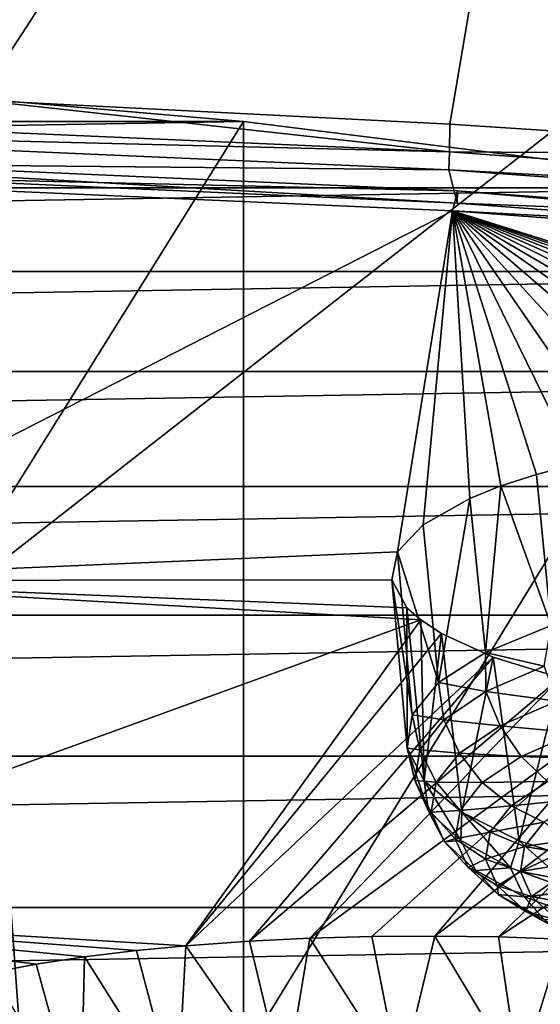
# Model space of a CAD drawing. Header units: millimetres. Extents: x -24 to 24, y 0 to 188.
# Tile 229 of 256: x 2.92 to 3.96, y 138.42 to 140.38. Entities that reach past the tile are written whole.
import ezdxf

# ---------------------------------------------------------------- set-up
doc = ezdxf.new("R2010")
doc.units = ezdxf.units.MM
doc.header["$LTSCALE"] = 58.620611
for name, color, linetype in [('165', 7, 'CONTINUOUS'), ('214', 7, 'CONTINUOUS'), ('215', 7, 'CONTINUOUS'), ('216', 7, 'CONTINUOUS'), ('227', 7, 'CONTINUOUS'), ('228', 7, 'CONTINUOUS'), ('279', 7, 'CONTINUOUS'), ('280', 7, 'CONTINUOUS'), ('281', 7, 'CONTINUOUS'), ('283', 7, 'CONTINUOUS'), ('284', 7, 'CONTINUOUS'), ('31', 7, 'CONTINUOUS'), ('340', 7, 'CONTINUOUS'), ('346', 7, 'CONTINUOUS'), ('348', 7, 'CONTINUOUS')]:
    doc.layers.add(name, color=color, linetype=linetype)

msp = doc.modelspace()

# ---------------------------------------------------------------- linework, layer by layer
at = {"layer": '165', "color": 7, "linetype": 'CONTINUOUS'}
for points in [[(4.401, 140.4837, 117.4356), (0.3806, 137.3399, 108.096), (-4.4004, 140.4837, 117.4356), (4.401, 140.4837, 117.4356)], [(6.8726, 137.3402, 108.0969), (0.3806, 137.3399, 108.096), (4.401, 140.4837, 117.4356), (6.8726, 137.3402, 108.0969)]]:
    msp.add_3dface(points, dxfattribs=at)
at = {"layer": '214', "color": 7, "linetype": 'CONTINUOUS'}
for points in [[(1.8972, 140.1622, 253.2429), (1.9057, 140.0977, 253.0362), (3.7777, 140.0796, 252.9811), (1.8972, 140.1622, 253.2429)], [(1.9057, 140.0977, 253.0362), (3.7938, 140.0135, 252.7691), (3.7777, 140.0796, 252.9811), (1.9057, 140.0977, 253.0362)], [(3.7777, 140.0796, 252.9811), (3.7938, 140.0135, 252.7691), (5.6231, 139.9428, 252.5473), (3.7777, 140.0796, 252.9811)], [(3.7938, 140.0135, 252.7691), (5.6454, 139.874, 252.3269), (5.6231, 139.9428, 252.5473), (3.7938, 140.0135, 252.7691)]]:
    msp.add_3dface(points, dxfattribs=at)
at = {"layer": '215', "color": 7, "linetype": 'CONTINUOUS'}
for points in [[(1.8984, 140.1978, 253.3181), (3.7791, 140.1155, 253.0572), (2.8421, 140.2184, 253.2723), (1.8984, 140.1978, 253.3181)], [(2.8421, 140.2184, 253.2723), (3.7791, 140.1155, 253.0572), (3.7796, 140.1706, 253.1208), (2.8421, 140.2184, 253.2723)], [(1.8984, 140.1978, 253.3181), (1.8972, 140.1622, 253.2429), (3.7791, 140.1155, 253.0572), (1.8984, 140.1978, 253.3181)], [(1.8972, 140.1622, 253.2429), (3.7777, 140.0796, 252.9811), (3.7791, 140.1155, 253.0572), (1.8972, 140.1622, 253.2429)], [(3.7796, 140.1706, 253.1208), (3.7791, 140.1155, 253.0572), (4.7084, 140.1094, 252.9266), (3.7796, 140.1706, 253.1208)], [(3.7791, 140.1155, 253.0572), (3.7777, 140.0796, 252.9811), (5.6249, 139.9793, 252.6251), (3.7791, 140.1155, 253.0572)], [(3.7791, 140.1155, 253.0572), (5.6249, 139.9793, 252.6251), (4.7084, 140.1094, 252.9266), (3.7791, 140.1155, 253.0572)], [(3.7777, 140.0796, 252.9811), (5.6231, 139.9428, 252.5473), (5.6249, 139.9793, 252.6251), (3.7777, 140.0796, 252.9811)]]:
    msp.add_3dface(points, dxfattribs=at)
at = {"layer": '216', "color": 7, "linetype": 'CONTINUOUS'}
for points in [[(4.1218, 142.1885, 254.7158), (2.0694, 142.2764, 254.9946), (2.8421, 140.2184, 253.2723), (4.1218, 142.1885, 254.7158)], [(4.1218, 142.1885, 254.7158), (2.8421, 140.2184, 253.2723), (3.7796, 140.1706, 253.1208), (4.1218, 142.1885, 254.7158)], [(4.1218, 142.1885, 254.7158), (3.7796, 140.1706, 253.1208), (4.7084, 140.1094, 252.9266), (4.1218, 142.1885, 254.7158)]]:
    msp.add_3dface(points, dxfattribs=at)
at = {"layer": '227', "color": 7, "linetype": 'CONTINUOUS'}
for points in [[(3.3688, 140.1757, 242.8106), (2.2697, 140.2709, 243.1126), (-3.3688, 140.1757, 242.8106), (3.3688, 140.1757, 242.8106)], [(4.4256, 140.0441, 242.3932), (3.3688, 140.1757, 242.8106), (-4.4256, 140.0441, 242.3932), (4.4256, 140.0441, 242.3932)], [(-4.4256, 140.0441, 242.3932), (3.3688, 140.1757, 242.8106), (-3.3688, 140.1757, 242.8106), (-4.4256, 140.0441, 242.3932)], [(5.4267, 139.8777, 241.8655), (4.4256, 140.0441, 242.3932), (-5.4267, 139.8777, 241.8655), (5.4267, 139.8777, 241.8655)], [(-5.4267, 139.8777, 241.8655), (4.4256, 140.0441, 242.3932), (-4.4256, 140.0441, 242.3932), (-5.4267, 139.8777, 241.8655)], [(6.3596, 139.6787, 241.2342), (5.4267, 139.8777, 241.8655), (-6.3596, 139.6787, 241.2342), (6.3596, 139.6787, 241.2342)], [(-6.3596, 139.6787, 241.2342), (5.4267, 139.8777, 241.8655), (-5.4267, 139.8777, 241.8655), (-6.3596, 139.6787, 241.2342)], [(7.2125, 139.4495, 240.5073), (6.3596, 139.6787, 241.2342), (-7.2125, 139.4495, 240.5073), (7.2125, 139.4495, 240.5073)], [(-7.2125, 139.4495, 240.5073), (6.3596, 139.6787, 241.2342), (-6.3596, 139.6787, 241.2342), (-7.2125, 139.4495, 240.5073)], [(7.9747, 139.193, 239.6939), (7.2125, 139.4495, 240.5073), (-7.9747, 139.193, 239.6939), (7.9747, 139.193, 239.6939)], [(-7.9747, 139.193, 239.6939), (7.2125, 139.4495, 240.5073), (-7.2125, 139.4495, 240.5073), (-7.9747, 139.193, 239.6939)], [(8.6366, 138.9125, 238.8042), (7.9747, 139.193, 239.6939), (-8.6366, 138.9125, 238.8042), (8.6366, 138.9125, 238.8042)], [(-8.6366, 138.9125, 238.8042), (7.9747, 139.193, 239.6939), (-7.9747, 139.193, 239.6939), (-8.6366, 138.9125, 238.8042)], [(9.1899, 138.6114, 237.8494), (8.6366, 138.9125, 238.8042), (-9.1899, 138.6114, 237.8494), (9.1899, 138.6114, 237.8494)], [(-9.1899, 138.6114, 237.8494), (8.6366, 138.9125, 238.8042), (-8.6366, 138.9125, 238.8042), (-9.1899, 138.6114, 237.8494)], [(9.6276, 138.2937, 236.8416), (9.1899, 138.6114, 237.8494), (-9.6276, 138.2937, 236.8416), (9.6276, 138.2937, 236.8416)], [(-9.6276, 138.2937, 236.8416), (9.1899, 138.6114, 237.8494), (-9.1899, 138.6114, 237.8494), (-9.6276, 138.2937, 236.8416)]]:
    msp.add_3dface(points, dxfattribs=at)
at = {"layer": '228', "color": 7, "linetype": 'CONTINUOUS'}
for points in [[(3.7938, 140.0135, 252.7691), (1.9057, 140.0977, 253.0362), (1.9063, 140.1225, 253.0283), (3.7938, 140.0135, 252.7691)], [(3.7944, 140.0383, 252.7612), (3.7938, 140.0135, 252.7691), (1.9063, 140.1225, 253.0283), (3.7944, 140.0383, 252.7612)], [(5.6454, 139.874, 252.3269), (3.7938, 140.0135, 252.7691), (3.7944, 140.0383, 252.7612), (5.6454, 139.874, 252.3269)], [(5.6459, 139.8989, 252.3189), (5.6454, 139.874, 252.3269), (3.7944, 140.0383, 252.7612), (5.6459, 139.8989, 252.3189)]]:
    msp.add_3dface(points, dxfattribs=at)
at = {"layer": '279', "color": 7, "linetype": 'CONTINUOUS'}
for points in [[(1.9017, 140.082, 252.9889), (2.3446, 139.2623, 250.0957), (3.7849, 139.998, 252.7224), (1.9017, 140.082, 252.9889)], [(3.7849, 139.998, 252.7224), (2.3446, 139.2623, 250.0957), (3.6752, 139.3195, 250.3617), (3.7849, 139.998, 252.7224)], [(3.7263, 139.3731, 250.5636), (3.7849, 139.998, 252.7224), (3.6752, 139.3195, 250.3617), (3.7263, 139.3731, 250.5636)], [(3.8194, 139.4257, 250.7599), (3.7849, 139.998, 252.7224), (3.7263, 139.3731, 250.5636), (3.8194, 139.4257, 250.7599)], [(5.6316, 139.8589, 252.2812), (3.7849, 139.998, 252.7224), (5.1936, 139.5536, 251.2546), (5.6316, 139.8589, 252.2812)], [(5.1936, 139.5536, 251.2546), (3.7849, 139.998, 252.7224), (5.0848, 139.5632, 251.285), (5.1936, 139.5536, 251.2546)], [(5.0848, 139.5632, 251.285), (3.7849, 139.998, 252.7224), (4.9735, 139.5697, 251.3049), (5.0848, 139.5632, 251.285)], [(4.9735, 139.5697, 251.3049), (3.7849, 139.998, 252.7224), (4.8606, 139.5732, 251.3142), (4.9735, 139.5697, 251.3049)], [(4.8606, 139.5732, 251.3142), (3.7849, 139.998, 252.7224), (4.7472, 139.5736, 251.3127), (4.8606, 139.5732, 251.3142)], [(4.7472, 139.5736, 251.3127), (3.7849, 139.998, 252.7224), (4.6345, 139.5709, 251.3006), (4.7472, 139.5736, 251.3127)], [(4.6345, 139.5709, 251.3006), (3.7849, 139.998, 252.7224), (4.5236, 139.5652, 251.2779), (4.6345, 139.5709, 251.3006)], [(4.5236, 139.5652, 251.2779), (3.7849, 139.998, 252.7224), (4.4154, 139.5565, 251.2448), (4.5236, 139.5652, 251.2779)], [(4.4154, 139.5565, 251.2448), (3.7849, 139.998, 252.7224), (4.3112, 139.545, 251.2016), (4.4154, 139.5565, 251.2448)], [(4.3112, 139.545, 251.2016), (3.7849, 139.998, 252.7224), (4.2118, 139.5307, 251.1488), (4.3112, 139.545, 251.2016)], [(4.2118, 139.5307, 251.1488), (3.7849, 139.998, 252.7224), (4.1182, 139.514, 251.0868), (4.2118, 139.5307, 251.1488)], [(4.1182, 139.514, 251.0868), (3.7849, 139.998, 252.7224), (4.0314, 139.4949, 251.0161), (4.1182, 139.514, 251.0868)], [(4.0314, 139.4949, 251.0161), (3.7849, 139.998, 252.7224), (3.9521, 139.4736, 250.9376), (4.0314, 139.4949, 251.0161)], [(3.9521, 139.4736, 250.9376), (3.7849, 139.998, 252.7224), (3.8812, 139.4505, 250.8519), (3.9521, 139.4736, 250.9376)], [(3.8812, 139.4505, 250.8519), (3.7849, 139.998, 252.7224), (3.8194, 139.4257, 250.7599), (3.8812, 139.4505, 250.8519)], [(3.6752, 139.3195, 250.3617), (2.3446, 139.2623, 250.0957), (3.6639, 139.2635, 250.1497), (3.6752, 139.3195, 250.3617)], [(2.3446, 139.2623, 250.0957), (2.1221, 138.6033, 247.2354), (3.7215, 139.1838, 249.8463), (2.3446, 139.2623, 250.0957)], [(3.6639, 139.2635, 250.1497), (2.3446, 139.2623, 250.0957), (3.6942, 139.2082, 249.9393), (3.6639, 139.2635, 250.1497)], [(2.3446, 139.2623, 250.0957), (3.7215, 139.1838, 249.8463), (3.6942, 139.2082, 249.9393), (2.3446, 139.2623, 250.0957)], [(2.1221, 138.6033, 247.2354), (3.2542, 138.5352, 247.0207), (3.7215, 139.1838, 249.8463), (2.1221, 138.6033, 247.2354)], [(3.7215, 139.1838, 249.8463), (3.2542, 138.5352, 247.0207), (3.7629, 139.1567, 249.7428), (3.7215, 139.1838, 249.8463)], [(3.7629, 139.1567, 249.7428), (3.2542, 138.5352, 247.0207), (3.8658, 139.1099, 249.5649), (3.7629, 139.1567, 249.7428)], [(3.8658, 139.1099, 249.5649), (3.2542, 138.5352, 247.0207), (3.3812, 138.5444, 247.0805), (3.8658, 139.1099, 249.5649)], [(3.9992, 139.0686, 249.4094), (3.8658, 139.1099, 249.5649), (3.3812, 138.5444, 247.0805), (3.9992, 139.0686, 249.4094)], [(3.5009, 138.5503, 247.123), (3.9992, 139.0686, 249.4094), (3.3812, 138.5444, 247.0805), (3.5009, 138.5503, 247.123)], [(4.1592, 139.0336, 249.2801), (3.9992, 139.0686, 249.4094), (3.5009, 138.5503, 247.123), (4.1592, 139.0336, 249.2801)], [(3.624, 138.5536, 247.1543), (4.1592, 139.0336, 249.2801), (3.5009, 138.5503, 247.123), (3.624, 138.5536, 247.1543)], [(3.7494, 138.5544, 247.1741), (4.1592, 139.0336, 249.2801), (3.624, 138.5536, 247.1543), (3.7494, 138.5544, 247.1741)], [(4.3411, 139.0057, 249.181), (4.1592, 139.0336, 249.2801), (3.7494, 138.5544, 247.1741), (4.3411, 139.0057, 249.181)], [(3.876, 138.5527, 247.1822), (4.3411, 139.0057, 249.181), (3.7494, 138.5544, 247.1741), (3.876, 138.5527, 247.1822)], [(4.5388, 138.9858, 249.1155), (4.3411, 139.0057, 249.181), (3.876, 138.5527, 247.1822), (4.5388, 138.9858, 249.1155)], [(4.0026, 138.5483, 247.1785), (4.5388, 138.9858, 249.1155), (3.876, 138.5527, 247.1822), (4.0026, 138.5483, 247.1785)], [(3.2542, 138.5352, 247.0207), (2.1221, 138.6033, 247.2354), (3.1561, 138.5257, 246.9629), (3.2542, 138.5352, 247.0207)], [(3.1561, 138.5257, 246.9629), (2.1221, 138.6033, 247.2354), (3.0527, 138.513, 246.8889), (3.1561, 138.5257, 246.9629)], [(3.0527, 138.513, 246.8889), (2.1221, 138.6033, 247.2354), (2.9568, 138.4984, 246.8055), (3.0527, 138.513, 246.8889)], [(2.9568, 138.4984, 246.8055), (2.1221, 138.6033, 247.2354), (2.8691, 138.482, 246.7136), (2.9568, 138.4984, 246.8055)]]:
    msp.add_3dface(points, dxfattribs=at)
at = {"layer": '280', "color": 7, "linetype": 'CONTINUOUS'}
for points in [[(4.0314, 139.4949, 251.0161), (3.9521, 139.4736, 250.9376), (3.9809, 139.1727, 251.0233), (4.0314, 139.4949, 251.0161)], [(3.9521, 139.4736, 250.9376), (3.8812, 139.4505, 250.8519), (3.9809, 139.1727, 251.0233), (3.9521, 139.4736, 250.9376)], [(3.8812, 139.4505, 250.8519), (3.8194, 139.4257, 250.7599), (3.8505, 139.1193, 250.854), (3.8812, 139.4505, 250.8519)], [(3.9809, 139.1727, 251.0233), (3.8812, 139.4505, 250.8519), (3.8505, 139.1193, 250.854), (3.9809, 139.1727, 251.0233)], [(3.8194, 139.4257, 250.7599), (3.7263, 139.3731, 250.5636), (3.7572, 139.0593, 250.6636), (3.8194, 139.4257, 250.7599)], [(3.8505, 139.1193, 250.854), (3.8194, 139.4257, 250.7599), (3.7572, 139.0593, 250.6636), (3.8505, 139.1193, 250.854)], [(3.7263, 139.3731, 250.5636), (3.6752, 139.3195, 250.3617), (3.7572, 139.0593, 250.6636), (3.7263, 139.3731, 250.5636)], [(3.6752, 139.3195, 250.3617), (3.7046, 138.995, 250.4595), (3.7572, 139.0593, 250.6636), (3.6752, 139.3195, 250.3617)]]:
    msp.add_3dface(points, dxfattribs=at)
at = {"layer": '281', "color": 7, "linetype": 'CONTINUOUS'}
for points in [[(3.9809, 139.1727, 251.0233), (3.8505, 139.1193, 250.854), (3.9673, 139.0919, 251.0075), (3.9809, 139.1727, 251.0233)], [(3.8505, 139.1193, 250.854), (3.7572, 139.0593, 250.6636), (3.851, 139.0413, 250.847), (3.8505, 139.1193, 250.854)], [(3.9673, 139.0919, 251.0075), (3.8505, 139.1193, 250.854), (3.851, 139.0413, 250.847), (3.9673, 139.0919, 251.0075)], [(3.9673, 139.0919, 251.0075), (3.851, 139.0413, 250.847), (3.9924, 139.0222, 251.0074), (3.9673, 139.0919, 251.0075)], [(3.7572, 139.0593, 250.6636), (3.7046, 138.995, 250.4595), (3.7676, 138.9851, 250.6689), (3.7572, 139.0593, 250.6636)], [(3.851, 139.0413, 250.847), (3.7572, 139.0593, 250.6636), (3.7676, 138.9851, 250.6689), (3.851, 139.0413, 250.847)], [(3.851, 139.0413, 250.847), (3.7676, 138.9851, 250.6689), (3.8796, 138.9731, 250.8517), (3.851, 139.0413, 250.847)], [(3.9924, 139.0222, 251.0074), (3.851, 139.0413, 250.847), (3.8796, 138.9731, 250.8517), (3.9924, 139.0222, 251.0074)], [(3.9924, 139.0222, 251.0074), (3.8796, 138.9731, 250.8517), (4.0293, 138.9592, 250.995), (3.9924, 139.0222, 251.0074)], [(3.7676, 138.9851, 250.6689), (3.7046, 138.995, 250.4595), (3.7199, 138.9253, 250.4792), (3.7676, 138.9851, 250.6689)], [(3.7676, 138.9851, 250.6689), (3.7199, 138.9253, 250.4792), (3.7986, 138.9186, 250.6788), (3.7676, 138.9851, 250.6689)], [(3.8796, 138.9731, 250.8517), (3.7676, 138.9851, 250.6689), (3.7986, 138.9186, 250.6788), (3.8796, 138.9731, 250.8517)], [(3.8796, 138.9731, 250.8517), (3.7986, 138.9186, 250.6788), (3.9214, 138.9123, 250.8462), (3.8796, 138.9731, 250.8517)], [(4.0293, 138.9592, 250.995), (3.8796, 138.9731, 250.8517), (3.9214, 138.9123, 250.8462), (4.0293, 138.9592, 250.995)], [(4.0293, 138.9592, 250.995), (3.9214, 138.9123, 250.8462), (4.0755, 138.9066, 250.9709), (4.0293, 138.9592, 250.995)], [(3.7199, 138.9253, 250.4792), (3.7523, 138.8606, 250.4947), (3.7986, 138.9186, 250.6788), (3.7199, 138.9253, 250.4792)], [(3.7986, 138.9186, 250.6788), (3.7523, 138.8606, 250.4947), (3.8441, 138.8602, 250.681), (3.7986, 138.9186, 250.6788)], [(3.9214, 138.9123, 250.8462), (3.7986, 138.9186, 250.6788), (3.8441, 138.8602, 250.681), (3.9214, 138.9123, 250.8462)], [(3.9214, 138.9123, 250.8462), (3.8441, 138.8602, 250.681), (3.974, 138.8625, 250.8308), (3.9214, 138.9123, 250.8462)], [(4.0755, 138.9066, 250.9709), (3.9214, 138.9123, 250.8462), (3.974, 138.8625, 250.8308), (4.0755, 138.9066, 250.9709)], [(3.7523, 138.8606, 250.4947), (3.7999, 138.8047, 250.5052), (3.8441, 138.8602, 250.681), (3.7523, 138.8606, 250.4947)], [(3.8441, 138.8602, 250.681), (3.7999, 138.8047, 250.5052), (3.9013, 138.8135, 250.6754), (3.8441, 138.8602, 250.681)], [(3.974, 138.8625, 250.8308), (3.8441, 138.8602, 250.681), (3.9013, 138.8135, 250.6754), (3.974, 138.8625, 250.8308)], [(4.0342, 138.8268, 250.8066), (3.974, 138.8625, 250.8308), (3.9013, 138.8135, 250.6754), (4.0342, 138.8268, 250.8066)], [(3.9666, 138.7812, 250.6623), (4.0342, 138.8268, 250.8066), (3.9013, 138.8135, 250.6754), (3.9666, 138.7812, 250.6623)], [(3.7999, 138.8047, 250.5052), (3.8597, 138.7613, 250.5098), (3.9013, 138.8135, 250.6754), (3.7999, 138.8047, 250.5052)], [(3.8597, 138.7613, 250.5098), (3.9666, 138.7812, 250.6623), (3.9013, 138.8135, 250.6754), (3.8597, 138.7613, 250.5098)], [(3.928, 138.7328, 250.5085), (3.9666, 138.7812, 250.6623), (3.8597, 138.7613, 250.5098), (3.928, 138.7328, 250.5085)], [(3.928, 138.7328, 250.5085), (4.017, 138.7464, 250.5817), (3.9666, 138.7812, 250.6623), (3.928, 138.7328, 250.5085)], [(4.0004, 138.721, 250.5013), (4.017, 138.7464, 250.5817), (3.928, 138.7328, 250.5085), (4.0004, 138.721, 250.5013)]]:
    msp.add_3dface(points, dxfattribs=at)
at = {"layer": '283', "color": 7, "linetype": 'CONTINUOUS'}
for points in [[(3.7199, 138.9253, 250.4792), (3.7046, 138.995, 250.4595), (3.6948, 138.9288, 250.2496), (3.7199, 138.9253, 250.4792)], [(3.7199, 138.9253, 250.4792), (3.6948, 138.9288, 250.2496), (3.7096, 138.8639, 250.2844), (3.7199, 138.9253, 250.4792)], [(3.6948, 138.9288, 250.2496), (3.7281, 138.8633, 250.0419), (3.737, 138.8029, 250.091), (3.6948, 138.9288, 250.2496)], [(3.7096, 138.8639, 250.2844), (3.6948, 138.9288, 250.2496), (3.737, 138.8029, 250.091), (3.7096, 138.8639, 250.2844)], [(3.7523, 138.8606, 250.4947), (3.7199, 138.9253, 250.4792), (3.7096, 138.8639, 250.2844), (3.7523, 138.8606, 250.4947)], [(3.7523, 138.8606, 250.4947), (3.7096, 138.8639, 250.2844), (3.7423, 138.8009, 250.3056), (3.7523, 138.8606, 250.4947)], [(3.7096, 138.8639, 250.2844), (3.737, 138.8029, 250.091), (3.7423, 138.8009, 250.3056), (3.7096, 138.8639, 250.2844)], [(3.7281, 138.8633, 250.0419), (3.8032, 138.801, 249.8444), (3.8012, 138.7445, 249.9058), (3.7281, 138.8633, 250.0419)], [(3.737, 138.8029, 250.091), (3.7281, 138.8633, 250.0419), (3.8012, 138.7445, 249.9058), (3.737, 138.8029, 250.091)], [(3.7999, 138.8047, 250.5052), (3.7523, 138.8606, 250.4947), (3.7423, 138.8009, 250.3056), (3.7999, 138.8047, 250.5052)], [(3.737, 138.8029, 250.091), (3.8012, 138.7445, 249.9058), (3.7689, 138.7418, 250.118), (3.737, 138.8029, 250.091)], [(3.7423, 138.8009, 250.3056), (3.737, 138.8029, 250.091), (3.7689, 138.7418, 250.118), (3.7423, 138.8009, 250.3056)], [(3.7999, 138.8047, 250.5052), (3.7423, 138.8009, 250.3056), (3.7903, 138.7478, 250.3245), (3.7999, 138.8047, 250.5052)], [(3.7423, 138.8009, 250.3056), (3.7689, 138.7418, 250.118), (3.7903, 138.7478, 250.3245), (3.7423, 138.8009, 250.3056)], [(3.8597, 138.7613, 250.5098), (3.7999, 138.8047, 250.5052), (3.7903, 138.7478, 250.3245), (3.8597, 138.7613, 250.5098)], [(3.8012, 138.7445, 249.9058), (3.8032, 138.801, 249.8444), (3.9, 138.6907, 249.735), (3.8012, 138.7445, 249.9058)], [(3.8032, 138.801, 249.8444), (3.9173, 138.7443, 249.6646), (3.9, 138.6907, 249.735), (3.8032, 138.801, 249.8444)], [(3.7903, 138.7478, 250.3245), (3.7689, 138.7418, 250.118), (3.8158, 138.6913, 250.1453), (3.7903, 138.7478, 250.3245)], [(3.8597, 138.7613, 250.5098), (3.7903, 138.7478, 250.3245), (3.8507, 138.7077, 250.3398), (3.8597, 138.7613, 250.5098)], [(3.7903, 138.7478, 250.3245), (3.8158, 138.6913, 250.1453), (3.8507, 138.7077, 250.3398), (3.7903, 138.7478, 250.3245)], [(3.928, 138.7328, 250.5085), (3.8597, 138.7613, 250.5098), (3.8507, 138.7077, 250.3398), (3.928, 138.7328, 250.5085)], [(3.7689, 138.7418, 250.118), (3.8012, 138.7445, 249.9058), (3.8312, 138.6851, 249.9383), (3.7689, 138.7418, 250.118)], [(3.7689, 138.7418, 250.118), (3.8312, 138.6851, 249.9383), (3.8158, 138.6913, 250.1453), (3.7689, 138.7418, 250.118)], [(3.8012, 138.7445, 249.9058), (3.9, 138.6907, 249.735), (3.8312, 138.6851, 249.9383), (3.8012, 138.7445, 249.9058)], [(3.9197, 138.683, 250.3506), (3.928, 138.7328, 250.5085), (3.8507, 138.7077, 250.3398), (3.9197, 138.683, 250.3506)], [(3.9, 138.6907, 249.735), (3.9173, 138.7443, 249.6646), (4.03, 138.6432, 249.5844), (3.9, 138.6907, 249.735)], [(3.9173, 138.7443, 249.6646), (4.066, 138.6954, 249.5095), (4.03, 138.6432, 249.5844), (3.9173, 138.7443, 249.6646)], [(4.0004, 138.721, 250.5013), (3.928, 138.7328, 250.5085), (3.9197, 138.683, 250.3506), (4.0004, 138.721, 250.5013)], [(3.9926, 138.6953, 250.4197), (4.0004, 138.721, 250.5013), (3.9197, 138.683, 250.3506), (3.9926, 138.6953, 250.4197)], [(3.8507, 138.7077, 250.3398), (3.8158, 138.6913, 250.1453), (3.8746, 138.6545, 250.1711), (3.8507, 138.7077, 250.3398)], [(3.8158, 138.6913, 250.1453), (3.8312, 138.6851, 249.9383), (3.8753, 138.6371, 249.9736), (3.8158, 138.6913, 250.1453)], [(3.8158, 138.6913, 250.1453), (3.8753, 138.6371, 249.9736), (3.8746, 138.6545, 250.1711), (3.8158, 138.6913, 250.1453)], [(3.8312, 138.6851, 249.9383), (3.9, 138.6907, 249.735), (3.9271, 138.6328, 249.7725), (3.8312, 138.6851, 249.9383)], [(3.9197, 138.683, 250.3506), (3.8507, 138.7077, 250.3398), (3.8746, 138.6545, 250.1711), (3.9197, 138.683, 250.3506)], [(3.9, 138.6907, 249.735), (4.03, 138.6432, 249.5844), (3.9271, 138.6328, 249.7725), (3.9, 138.6907, 249.735)], [(3.9938, 138.6693, 250.3374), (3.9926, 138.6953, 250.4197), (3.9197, 138.683, 250.3506), (3.9938, 138.6693, 250.3374)], [(3.8312, 138.6851, 249.9383), (3.9271, 138.6328, 249.7725), (3.8753, 138.6371, 249.9736), (3.8312, 138.6851, 249.9383)], [(3.9419, 138.6336, 250.194), (3.9197, 138.683, 250.3506), (3.8746, 138.6545, 250.1711), (3.9419, 138.6336, 250.194)], [(3.9419, 138.6336, 250.194), (3.9938, 138.6693, 250.3374), (3.9197, 138.683, 250.3506), (3.9419, 138.6336, 250.194)], [(4.004, 138.6435, 250.2555), (3.9938, 138.6693, 250.3374), (3.9419, 138.6336, 250.194), (4.004, 138.6435, 250.2555)], [(3.9419, 138.6336, 250.194), (3.8746, 138.6545, 250.1711), (3.9306, 138.6035, 250.0095), (3.9419, 138.6336, 250.194)], [(3.8746, 138.6545, 250.1711), (3.8753, 138.6371, 249.9736), (3.9306, 138.6035, 250.0095), (3.8746, 138.6545, 250.1711)], [(3.8753, 138.6371, 249.9736), (3.9271, 138.6328, 249.7725), (3.9669, 138.5872, 249.8152), (3.8753, 138.6371, 249.9736)], [(3.8753, 138.6371, 249.9736), (3.9669, 138.5872, 249.8152), (3.9306, 138.6035, 250.0095), (3.8753, 138.6371, 249.9736)], [(3.9271, 138.6328, 249.7725), (4.03, 138.6432, 249.5844), (4.0533, 138.5868, 249.6263), (3.9271, 138.6328, 249.7725)], [(3.9271, 138.6328, 249.7725), (4.0533, 138.5868, 249.6263), (3.9669, 138.5872, 249.8152), (3.9271, 138.6328, 249.7725)], [(3.9939, 138.5863, 250.0439), (3.9419, 138.6336, 250.194), (3.9306, 138.6035, 250.0095), (3.9939, 138.5863, 250.0439)], [(4.0231, 138.6182, 250.1752), (4.004, 138.6435, 250.2555), (3.9419, 138.6336, 250.194), (4.0231, 138.6182, 250.1752)], [(3.9939, 138.5863, 250.0439), (4.0231, 138.6182, 250.1752), (3.9419, 138.6336, 250.194), (3.9939, 138.5863, 250.0439)], [(3.9939, 138.5863, 250.0439), (3.9306, 138.6035, 250.0095), (4.0168, 138.5565, 249.8604), (3.9939, 138.5863, 250.0439)], [(3.9306, 138.6035, 250.0095), (3.9669, 138.5872, 249.8152), (4.0168, 138.5565, 249.8604), (3.9306, 138.6035, 250.0095)]]:
    msp.add_3dface(points, dxfattribs=at)
at = {"layer": '284', "color": 7, "linetype": 'CONTINUOUS'}
for points in [[(3.6752, 139.3195, 250.3617), (3.6639, 139.2635, 250.1497), (3.7046, 138.995, 250.4595), (3.6752, 139.3195, 250.3617)], [(3.6639, 139.2635, 250.1497), (3.6942, 139.2082, 249.9393), (3.6948, 138.9288, 250.2496), (3.6639, 139.2635, 250.1497)], [(3.7046, 138.995, 250.4595), (3.6639, 139.2635, 250.1497), (3.6948, 138.9288, 250.2496), (3.7046, 138.995, 250.4595)], [(3.6942, 139.2082, 249.9393), (3.7215, 139.1838, 249.8463), (3.7281, 138.8633, 250.0419), (3.6942, 139.2082, 249.9393)], [(3.6942, 139.2082, 249.9393), (3.7281, 138.8633, 250.0419), (3.6948, 138.9288, 250.2496), (3.6942, 139.2082, 249.9393)], [(3.7215, 139.1838, 249.8463), (3.7629, 139.1567, 249.7428), (3.7281, 138.8633, 250.0419), (3.7215, 139.1838, 249.8463)], [(3.7629, 139.1567, 249.7428), (3.8032, 138.801, 249.8444), (3.7281, 138.8633, 250.0419), (3.7629, 139.1567, 249.7428)], [(3.7629, 139.1567, 249.7428), (3.8658, 139.1099, 249.5649), (3.8032, 138.801, 249.8444), (3.7629, 139.1567, 249.7428)], [(3.8658, 139.1099, 249.5649), (3.9173, 138.7443, 249.6646), (3.8032, 138.801, 249.8444), (3.8658, 139.1099, 249.5649)], [(3.8658, 139.1099, 249.5649), (3.9992, 139.0686, 249.4094), (3.9173, 138.7443, 249.6646), (3.8658, 139.1099, 249.5649)], [(3.9992, 139.0686, 249.4094), (4.066, 138.6954, 249.5095), (3.9173, 138.7443, 249.6646), (3.9992, 139.0686, 249.4094)]]:
    msp.add_3dface(points, dxfattribs=at)
at = {"layer": '31', "color": 7, "linetype": 'CONTINUOUS'}
for points in [[(1.9756, 123.9909, 24.1694), (3.9472, 123.9909, 23.9266), (2.2375, 148, 24.1466), (1.9756, 123.9909, 24.1694)], [(2.2375, 148, 24.1466), (3.9472, 123.9909, 23.9266), (4.4559, 148, 23.8371), (2.2375, 148, 24.1466)], [(2.2375, 148, -24.1466), (4.4559, 148, -23.8371), (2.2688, 30.0237, -24.1436), (2.2375, 148, -24.1466)], [(2.2688, 30.0237, -24.1436), (4.4559, 148, -23.8371), (2.6138, 29.7053, -24.1087), (2.2688, 30.0237, -24.1436)], [(2.6138, 29.7053, -24.1087), (4.4559, 148, -23.8371), (2.7531, 29.545, -24.0932), (2.6138, 29.7053, -24.1087)], [(2.7531, 29.545, -24.0932), (4.4559, 148, -23.8371), (2.9061, 29.3394, -24.0752), (2.7531, 29.545, -24.0932)], [(2.9061, 29.3394, -24.0752), (4.4559, 148, -23.8371), (3.1409, 28.9321, -24.0457), (2.9061, 29.3394, -24.0752)], [(3.1409, 28.9321, -24.0457), (4.4559, 148, -23.8371), (3.3131, 28.4914, -24.0226), (3.1409, 28.9321, -24.0457)], [(3.3131, 28.4914, -24.0226), (4.4559, 148, -23.8371), (3.4185, 28.0269, -24.0078), (3.3131, 28.4914, -24.0226)], [(3.4185, 28.0269, -24.0078), (4.4559, 148, -23.8371), (3.4539, 27.55, -24.0028), (3.4185, 28.0269, -24.0078)], [(4.4559, 148, -23.8371), (4.4559, 0.5, -23.8371), (3.4539, 27.55, -24.0028), (4.4559, 148, -23.8371)], [(3.9472, 123.9909, 23.9266), (5.8919, 123.9909, 23.5233), (4.4559, 148, 23.8371), (3.9472, 123.9909, 23.9266)]]:
    msp.add_3dface(points, dxfattribs=at)
at = {"layer": '340', "color": 7, "linetype": 'CONTINUOUS'}
for points in [[(3.624, 138.5536, 247.1543), (3.5009, 138.5503, 247.123), (3.6807, 138.2692, 247.2119), (3.624, 138.5536, 247.1543)], [(3.7494, 138.5544, 247.1741), (3.624, 138.5536, 247.1543), (3.6807, 138.2692, 247.2119), (3.7494, 138.5544, 247.1741)], [(3.9174, 138.2745, 247.2286), (3.7494, 138.5544, 247.1741), (3.6807, 138.2692, 247.2119), (3.9174, 138.2745, 247.2286)], [(3.876, 138.5527, 247.1822), (3.7494, 138.5544, 247.1741), (3.9174, 138.2745, 247.2286), (3.876, 138.5527, 247.1822)], [(4.0026, 138.5483, 247.1785), (3.876, 138.5527, 247.1822), (3.9174, 138.2745, 247.2286), (4.0026, 138.5483, 247.1785)], [(3.2542, 138.5352, 247.0207), (3.1561, 138.5257, 246.9629), (3.2368, 138.2203, 247.0568), (3.2542, 138.5352, 247.0207)], [(3.4512, 138.2509, 247.154), (3.2542, 138.5352, 247.0207), (3.2368, 138.2203, 247.0568), (3.4512, 138.2509, 247.154)], [(3.3812, 138.5444, 247.0805), (3.2542, 138.5352, 247.0207), (3.4512, 138.2509, 247.154), (3.3812, 138.5444, 247.0805)], [(3.5009, 138.5503, 247.123), (3.3812, 138.5444, 247.0805), (3.4512, 138.2509, 247.154), (3.5009, 138.5503, 247.123)], [(3.6807, 138.2692, 247.2119), (3.5009, 138.5503, 247.123), (3.4512, 138.2509, 247.154), (3.6807, 138.2692, 247.2119)], [(4.1533, 138.2666, 247.2036), (4.0026, 138.5483, 247.1785), (3.9174, 138.2745, 247.2286), (4.1533, 138.2666, 247.2036)], [(3.0527, 138.513, 246.8889), (2.9568, 138.4984, 246.8055), (3.0448, 138.1783, 246.9238), (3.0527, 138.513, 246.8889)], [(3.2368, 138.2203, 247.0568), (3.0527, 138.513, 246.8889), (3.0448, 138.1783, 246.9238), (3.2368, 138.2203, 247.0568)], [(3.1561, 138.5257, 246.9629), (3.0527, 138.513, 246.8889), (3.2368, 138.2203, 247.0568), (3.1561, 138.5257, 246.9629)], [(2.9568, 138.4984, 246.8055), (2.8691, 138.482, 246.7136), (3.0448, 138.1783, 246.9238), (2.9568, 138.4984, 246.8055)], [(3.0448, 138.1783, 246.9238), (2.8691, 138.482, 246.7136), (2.8816, 138.1265, 246.7593), (3.0448, 138.1783, 246.9238)]]:
    msp.add_3dface(points, dxfattribs=at)
at = {"layer": '346', "color": 7, "linetype": 'CONTINUOUS'}
for points in [[(2.2697, 140.2709, 243.1126), (3.3688, 140.1757, 242.8106), (2.2697, 138.4128, 243.6985), (2.2697, 140.2709, 243.1126)], [(3.3688, 140.1757, 242.8106), (3.3688, 138.3176, 243.3965), (2.2697, 138.4128, 243.6985), (3.3688, 140.1757, 242.8106)], [(3.3688, 140.1757, 242.8106), (4.4256, 140.0441, 242.3932), (3.3688, 138.3176, 243.3965), (3.3688, 140.1757, 242.8106)], [(4.4256, 140.0441, 242.3932), (4.4256, 138.186, 242.979), (3.3688, 138.3176, 243.3965), (4.4256, 140.0441, 242.3932)]]:
    msp.add_3dface(points, dxfattribs=at)
at = {"layer": '348', "color": 7, "linetype": 'CONTINUOUS'}
for points in [[(3.7944, 140.0383, 252.7612), (1.9063, 140.1225, 253.0283), (1.9017, 140.082, 252.9889), (3.7944, 140.0383, 252.7612)], [(3.7944, 140.0383, 252.7612), (1.9017, 140.082, 252.9889), (3.7849, 139.998, 252.7224), (3.7944, 140.0383, 252.7612)], [(5.6459, 139.8989, 252.3189), (3.7944, 140.0383, 252.7612), (3.7849, 139.998, 252.7224), (5.6459, 139.8989, 252.3189)], [(5.6459, 139.8989, 252.3189), (3.7849, 139.998, 252.7224), (5.6316, 139.8589, 252.2812), (5.6459, 139.8989, 252.3189)]]:
    msp.add_3dface(points, dxfattribs=at)

doc.saveas('drawing.dxf')
